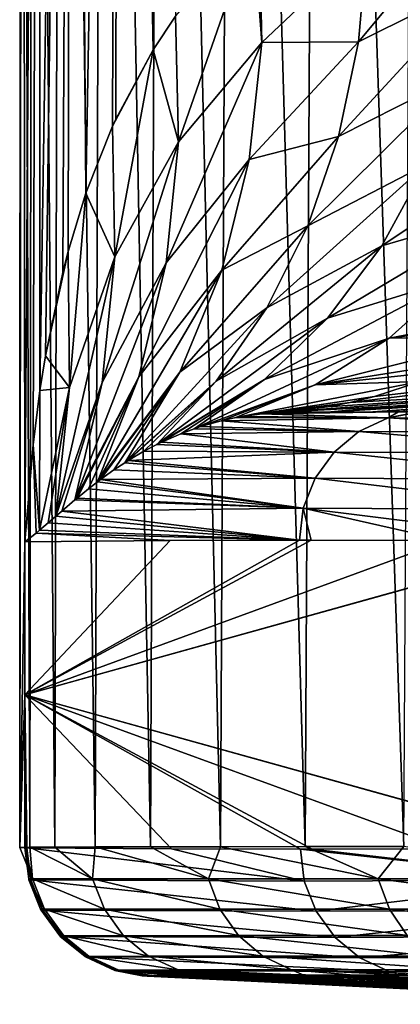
# Model space of a CAD drawing. Header units: metres. Extents: x -136 to 36, y -263 to -20.
# Tile 23 of 99: x -23 to -20.93, y -72.29 to -66.92. Entities that reach past the tile are written whole.
import ezdxf

# ---------------------------------------------------------------- set-up
doc = ezdxf.new("R2010")
doc.units = ezdxf.units.M
doc.layers.add('solid_11_382_034_XXX', color=7, linetype='CONTINUOUS')

msp = doc.modelspace()

# ---------------------------------------------------------------- linework, layer by layer
at = {"layer": 'solid_11_382_034_XXX'}
for points in [[(-22.99894, -71.431648, 0.2528), (-22.994946, -57.603088, 0.514114), (-22.98283, -57.603088, -0.856632)], [(-22.970747, -69.767059, -1.127756), (-22.99894, -71.431648, 0.2528), (-22.98283, -57.603088, -0.856632)], [(-22.99894, -71.431648, 0.2528), (-22.944252, -71.430573, 1.632308), (-22.994946, -57.603088, 0.514114)], [(-22.944252, -71.430573, 1.632308), (-22.925377, -57.603088, 1.883147), (-22.994946, -57.603088, 0.514114)], [(-22.970747, -69.767059, -1.127756), (-22.98283, -57.603088, -0.856632), (-22.889078, -57.603088, -2.224223)], [(-22.925968, -69.238533, -1.812003), (-22.970747, -69.767059, -1.127756), (-22.889078, -57.603088, -2.224223)], [(-22.944252, -71.430573, 1.632308), (-22.80685, -71.429649, 3.006393), (-22.925377, -57.603088, 1.883147)], [(-22.88862, -68.944069, -2.228865), (-22.925968, -69.238533, -1.812003), (-22.889078, -57.603088, -2.224223)], [(-22.80685, -71.429649, 3.006393), (-22.774374, -57.603088, 3.245605), (-22.925377, -57.603088, 1.883147)], [(-22.88862, -68.944069, -2.228865), (-22.889078, -57.603088, -2.224223), (-22.71402, -57.603088, -3.583798)], [(-22.858849, -68.754738, -2.51231), (-22.88862, -68.944069, -2.228865), (-22.71402, -57.603088, -3.583798)], [(-22.764887, -68.300247, -3.248328), (-22.858849, -68.754738, -2.51231), (-22.71402, -57.603088, -3.583798)], [(-22.80685, -71.429649, 3.006393), (-22.587309, -71.428856, 4.369359), (-22.774374, -57.603088, 3.245605)], [(-22.587309, -71.428856, 4.369359), (-22.542475, -57.603088, 4.596647), (-22.774374, -57.603088, 3.245605)], [(-22.735399, -68.186066, -3.446836), (-22.764887, -68.300247, -3.248328), (-22.71402, -57.603088, -3.583798)], [(-22.638624, -67.869453, -4.029208), (-22.735399, -68.186066, -3.446836), (-22.71402, -57.603088, -3.583798)], [(-22.638624, -67.869453, -4.029208), (-22.71402, -57.603088, -3.583798), (-22.458277, -57.603088, -4.930531)], [(-22.493896, -67.50396, -4.76649), (-22.638624, -67.869453, -4.029208), (-22.458277, -57.603088, -4.930531)], [(-22.587309, -71.428856, 4.369359), (-22.28628, -71.428185, 5.717126), (-22.542475, -57.603088, 4.596647)], [(-22.28628, -71.428185, 5.717126), (-22.230499, -57.603088, 5.931474), (-22.542475, -57.603088, 4.596647)], [(-22.475924, -67.464859, -4.849985), (-22.493896, -67.50396, -4.76649), (-22.458277, -57.603088, -4.930531)], [(-22.272406, -67.087761, -5.707424), (-22.475924, -67.464859, -4.849985), (-22.458277, -57.603088, -4.930531)], [(-22.272406, -67.087761, -5.707424), (-22.458277, -57.603088, -4.930531), (-22.122759, -57.603088, -6.259636)], [(-22.28628, -71.428185, 5.717126), (-21.905048, -71.427605, 7.04396), (-22.230499, -57.603088, 5.931474)], [(-22.150545, -66.904793, -6.161103), (-22.272406, -67.087761, -5.707424), (-22.122759, -57.603088, -6.259636)], [(-21.905048, -71.427605, 7.04396), (-21.839558, -57.603088, 7.245346), (-22.230499, -57.603088, 5.931474)], [(-21.905048, -71.427605, 7.04396), (-21.444757, -71.427124, 8.345895), (-21.839558, -57.603088, 7.245346)], [(-21.444757, -71.427124, 8.345895), (-21.37104, -57.603088, 8.533593), (-21.839558, -57.603088, 7.245346)], [(-21.444757, -71.427124, 8.345895), (-20.907295, -71.426727, 9.617576), (-21.37104, -57.603088, 8.533593)], [(-20.907295, -71.426727, 9.617576), (-20.826607, -57.603088, 9.791642), (-21.37104, -57.603088, 8.533593)], [(-21.15427, -67.044449, -9.363088), (-20.421148, -66.164627, -10.634957), (-20.479231, -66.706696, -10.775858)], [(-21.15427, -67.044449, -9.363088), (-21.106678, -66.506424, -9.19858), (-20.421148, -66.164627, -10.634957)], [(-22.134842, -67.588394, -6.393743), (-22.150545, -66.904793, -6.161103), (-21.727587, -66.419472, -7.512096)], [(-22.134842, -67.588394, -6.393743), (-21.727587, -66.419472, -7.512096), (-21.68, -67.047508, -7.794006)], [(-21.68, -67.047508, -7.794006), (-21.727587, -66.419472, -7.512096), (-21.694393, -66.388443, -7.607023)], [(-21.68, -67.047508, -7.794006), (-21.694393, -66.388443, -7.607023), (-21.106678, -66.506424, -9.19858)], [(-21.68, -67.047508, -7.794006), (-21.106678, -66.506424, -9.19858), (-21.15427, -67.044449, -9.363088)], [(-21.262709, -67.560684, -9.564419), (-20.479231, -66.706696, -10.775858), (-20.601383, -67.225937, -10.956207)], [(-21.262709, -67.560684, -9.564419), (-21.15427, -67.044449, -9.363088), (-20.479231, -66.706696, -10.775858)], [(-22.134842, -67.588394, -6.393743), (-22.272406, -67.087761, -5.707424), (-22.150545, -66.904793, -6.161103)], [(-22.201721, -68.247849, -6.680735), (-21.68, -67.047508, -7.794006), (-21.748486, -67.685379, -8.034795)], [(-22.201721, -68.247849, -6.680735), (-22.134842, -67.588394, -6.393743), (-21.68, -67.047508, -7.794006)], [(-21.748486, -67.685379, -8.034795), (-21.15427, -67.044449, -9.363088), (-21.262709, -67.560684, -9.564419)], [(-21.748486, -67.685379, -8.034795), (-21.68, -67.047508, -7.794006), (-21.15427, -67.044449, -9.363088)], [(-22.272406, -67.087761, -5.707424), (-22.493896, -67.50396, -4.76649), (-22.475924, -67.464859, -4.849985)], [(-22.480518, -68.216209, -5.052157), (-22.493896, -67.50396, -4.76649), (-22.272406, -67.087761, -5.707424)], [(-22.480518, -68.216209, -5.052157), (-22.272406, -67.087761, -5.707424), (-22.134842, -67.588394, -6.393743)], [(-21.430113, -68.046188, -9.799079), (-20.601383, -67.225937, -10.956207), (-20.785221, -67.712234, -11.172489)], [(-21.430113, -68.046188, -9.799079), (-21.262709, -67.560684, -9.564419), (-20.601383, -67.225937, -10.956207)], [(-21.027164, -68.156105, -11.420486), (-20.042601, -67.498756, -12.520291), (-20.306059, -67.944046, -12.756309)], [(-21.027164, -68.156105, -11.420486), (-20.785221, -67.712234, -11.172489), (-20.042601, -67.498756, -12.520291)], [(-22.480518, -68.216209, -5.052157), (-22.638624, -67.869453, -4.029208), (-22.493896, -67.50396, -4.76649)], [(-22.549328, -68.899658, -5.394579), (-22.134842, -67.588394, -6.393743), (-22.201721, -68.247849, -6.680735)], [(-22.549328, -68.899658, -5.394579), (-22.480518, -68.216209, -5.052157), (-22.134842, -67.588394, -6.393743)], [(-21.898375, -68.288208, -8.324064), (-21.262709, -67.560684, -9.564419), (-21.430113, -68.046188, -9.799079)], [(-21.898375, -68.288208, -8.324064), (-21.748486, -67.685379, -8.034795), (-21.262709, -67.560684, -9.564419)], [(-22.349619, -68.869713, -7.017085), (-21.748486, -67.685379, -8.034795), (-21.898375, -68.288208, -8.324064)], [(-22.349619, -68.869713, -7.017085), (-22.201721, -68.247849, -6.680735), (-21.748486, -67.685379, -8.034795)], [(-21.653578, -68.492516, -10.062996), (-20.785221, -67.712234, -11.172489), (-21.027164, -68.156105, -11.420486)], [(-21.653578, -68.492516, -10.062996), (-21.430113, -68.046188, -9.799079), (-20.785221, -67.712234, -11.172489)], [(-22.727949, -68.92627, -3.795852), (-22.735399, -68.186066, -3.446836), (-22.638624, -67.869453, -4.029208)], [(-22.727949, -68.92627, -3.795852), (-22.638624, -67.869453, -4.029208), (-22.480518, -68.216209, -5.052157)], [(-21.322491, -68.548897, -11.695363), (-20.306059, -67.944046, -12.756309), (-20.623152, -68.333519, -13.023065)], [(-21.322491, -68.548897, -11.695363), (-21.027164, -68.156105, -11.420486), (-20.306059, -67.944046, -12.756309)], [(-22.126411, -68.842888, -8.655527), (-21.430113, -68.046188, -9.799079), (-21.653578, -68.492516, -10.062996)], [(-22.126411, -68.842888, -8.655527), (-21.898375, -68.288208, -8.324064), (-21.430113, -68.046188, -9.799079)], [(-22.735399, -68.186066, -3.446836), (-22.858849, -68.754738, -2.51231), (-22.764887, -68.300247, -3.248328)], [(-22.727949, -68.92627, -3.795852), (-22.858849, -68.754738, -2.51231), (-22.735399, -68.186066, -3.446836)], [(-21.929224, -68.89193, -10.351588), (-21.027164, -68.156105, -11.420486), (-21.322491, -68.548897, -11.695363)], [(-21.929224, -68.89193, -10.351588), (-21.653578, -68.492516, -10.062996), (-21.027164, -68.156105, -11.420486)], [(-22.549328, -68.899658, -5.394579), (-22.802073, -69.628326, -4.20017), (-22.480518, -68.216209, -5.052157)], [(-22.727949, -68.92627, -3.795852), (-22.480518, -68.216209, -5.052157), (-22.802073, -69.628326, -4.20017)], [(-22.349619, -68.869713, -7.017085), (-22.698271, -69.53936, -5.786668), (-22.201721, -68.247849, -6.680735)], [(-22.549328, -68.899658, -5.394579), (-22.201721, -68.247849, -6.680735), (-22.698271, -69.53936, -5.786668)], [(-22.126411, -68.842888, -8.655527), (-22.574917, -69.440231, -7.395863), (-21.898375, -68.288208, -8.324064)], [(-22.349619, -68.869713, -7.017085), (-21.898375, -68.288208, -8.324064), (-22.574917, -69.440231, -7.395863)], [(-21.665445, -68.88295, -11.991761), (-20.623152, -68.333519, -13.023065), (-20.987078, -68.658829, -13.314837)], [(-21.665445, -68.88295, -11.991761), (-21.322491, -68.548897, -11.695363), (-20.623152, -68.333519, -13.023065)], [(-20.987078, -68.658829, -13.314837), (-20.623152, -68.333519, -13.023065), (-20.112682, -68.49144, -14.485631)], [(-21.929224, -68.89193, -10.351588), (-22.426992, -69.336449, -9.021556), (-21.653578, -68.492516, -10.062996)], [(-22.126411, -68.842888, -8.655527), (-21.653578, -68.492516, -10.062996), (-22.426992, -69.336449, -9.021556)], [(-20.987078, -68.658829, -13.314837), (-20.112682, -68.49144, -14.485631), (-20.198566, -68.555809, -14.550436)], [(-21.665445, -68.88295, -11.991761), (-22.251795, -69.236885, -10.656266), (-21.322491, -68.548897, -11.695363)], [(-21.929224, -68.89193, -10.351588), (-21.322491, -68.548897, -11.695363), (-22.251795, -69.236885, -10.656266)], [(-20.987078, -68.658829, -13.314837), (-20.198566, -68.555809, -14.550436), (-20.337477, -68.650093, -14.655018)], [(-21.390032, -68.912987, -13.625368), (-22.048784, -69.151459, -12.30496), (-20.987078, -68.658829, -13.314837)], [(-21.665445, -68.88295, -11.991761), (-20.987078, -68.658829, -13.314837), (-22.048784, -69.151459, -12.30496)], [(-21.390032, -68.912987, -13.625368), (-20.337477, -68.650093, -14.655018), (-20.572531, -68.784416, -14.831385)], [(-21.390032, -68.912987, -13.625368), (-20.987078, -68.658829, -13.314837), (-20.337477, -68.650093, -14.655018)], [(-22.727949, -68.92627, -3.795852), (-22.88862, -68.944069, -2.228865), (-22.858849, -68.754738, -2.51231)], [(-21.390032, -68.912987, -13.625368), (-20.572531, -68.784416, -14.831385), (-20.682508, -68.83725, -14.913668)], [(-18.96207, -68.736946, -17.0217), (-21.199682, -69.009163, -15.298793), (-21.066626, -68.976387, -15.19998)], [(-18.96207, -68.736946, -17.0217), (-19.435333, -68.907829, -17.453959), (-21.199682, -69.009163, -15.298793)], [(-18.96207, -68.736946, -17.0217), (-21.066626, -68.976387, -15.19998), (-20.81616, -68.89344, -15.013474)], [(-22.126411, -68.842888, -8.655527), (-22.558451, -69.427788, -7.591159), (-22.574917, -69.440231, -7.395863)], [(-22.126411, -68.842888, -8.655527), (-22.486309, -69.375885, -8.402409), (-22.558451, -69.427788, -7.591159)], [(-22.126411, -68.842888, -8.655527), (-22.426992, -69.336449, -9.021556), (-22.486309, -69.375885, -8.402409)], [(-21.390032, -68.912987, -13.625368), (-20.682508, -68.83725, -14.913668), (-20.81616, -68.89344, -15.013474)], [(-22.349619, -68.869713, -7.017085), (-22.686098, -69.529167, -5.957971), (-22.698271, -69.53936, -5.786668)], [(-22.349619, -68.869713, -7.017085), (-22.624697, -69.479065, -6.779156), (-22.686098, -69.529167, -5.957971)], [(-22.349619, -68.869713, -7.017085), (-22.574917, -69.440231, -7.395863), (-22.624697, -69.479065, -6.779156)], [(-21.929224, -68.89193, -10.351588), (-22.407864, -69.324341, -9.212977), (-22.426992, -69.336449, -9.021556)], [(-21.929224, -68.89193, -10.351588), (-22.322086, -69.273811, -10.02973), (-22.407864, -69.324341, -9.212977)], [(-21.929224, -68.89193, -10.351588), (-22.251795, -69.236885, -10.656266), (-22.322086, -69.273811, -10.02973)], [(-21.665445, -68.88295, -11.991761), (-22.226608, -69.224594, -10.872493), (-22.251795, -69.236885, -10.656266)], [(-21.665445, -68.88295, -11.991761), (-22.122316, -69.178864, -11.730185), (-22.226608, -69.224594, -10.872493)], [(-21.665445, -68.88295, -11.991761), (-22.048784, -69.151459, -12.30496), (-22.122316, -69.178864, -11.730185)], [(-20.81616, -68.89344, -15.013474), (-21.066626, -68.976387, -15.19998), (-21.822611, -69.090401, -13.953686)], [(-21.390032, -68.912987, -13.625368), (-20.81616, -68.89344, -15.013474), (-21.822611, -69.090401, -13.953686)], [(-22.89163, -69.704506, -2.640857), (-22.925968, -69.238533, -1.812003), (-22.88862, -68.944069, -2.228865)], [(-22.727949, -68.92627, -3.795852), (-22.89163, -69.704506, -2.640857), (-22.88862, -68.944069, -2.228865)], [(-22.727949, -68.92627, -3.795852), (-22.843468, -69.663834, -3.50099), (-22.89163, -69.704506, -2.640857)], [(-22.727949, -68.92627, -3.795852), (-22.802073, -69.628326, -4.20017), (-22.843468, -69.663834, -3.50099)], [(-22.549328, -68.899658, -5.394579), (-22.769617, -69.600311, -4.721485), (-22.802073, -69.628326, -4.20017)], [(-22.549328, -68.899658, -5.394579), (-22.698271, -69.53936, -5.786668), (-22.769617, -69.600311, -4.721485)], [(-21.390032, -68.912987, -13.625368), (-22.014229, -69.139893, -12.567521), (-22.048784, -69.151459, -12.30496)], [(-21.390032, -68.912987, -13.625368), (-21.902321, -69.108025, -13.389566), (-22.014229, -69.139893, -12.567521)], [(-21.390032, -68.912987, -13.625368), (-21.822611, -69.090401, -13.953686), (-21.902321, -69.108025, -13.389566)], [(-19.435333, -68.907829, -17.453959), (-20.965958, -69.027908, -16.383495), (-21.580862, -69.061867, -15.580896)], [(-19.435333, -68.907829, -17.453959), (-21.580862, -69.061867, -15.580896), (-21.322134, -69.032661, -15.389573)], [(-21.323816, -69.060638, -20.700542), (-19.500893, -68.949234, -20.705343), (-21.076263, -69.059906, -25.620939)], [(-19.758219, -68.95871, -17.809353), (-19.500893, -68.949234, -20.705343), (-21.323816, -69.060638, -20.700542)], [(-19.435333, -68.907829, -17.453959), (-21.322134, -69.032661, -15.389573), (-21.199682, -69.009163, -15.298793)], [(-20.935947, -69.059685, -28.405375), (-21.076263, -69.059906, -25.620939), (-18.864679, -68.921333, -25.620878)], [(-19.500893, -68.949234, -20.705343), (-18.864679, -68.921333, -25.620878), (-21.076263, -69.059906, -25.620939)], [(-19.435333, -68.907829, -17.453959), (-20.358068, -68.993484, -17.124269), (-20.965958, -69.027908, -16.383495)], [(-20.828091, -69.059616, -30.543476), (-20.935947, -69.059685, -28.405375), (-18.864679, -68.921333, -25.620878)], [(-21.066626, -68.976387, -15.19998), (-21.791769, -69.084686, -14.167976), (-21.822611, -69.090401, -13.953686)], [(-21.066626, -68.976387, -15.19998), (-21.199682, -69.009163, -15.298793), (-21.791769, -69.084686, -14.167976)], [(-20.358068, -68.993484, -17.124269), (-19.758219, -68.95871, -17.809353), (-21.323816, -69.060638, -20.700542)], [(-20.965958, -69.027908, -16.383495), (-20.358068, -68.993484, -17.124269), (-21.323816, -69.060638, -20.700542)], [(-21.199682, -69.009163, -15.298793), (-21.684582, -69.069557, -14.896683), (-21.791769, -69.084686, -14.167976)], [(-21.199682, -69.009163, -15.298793), (-21.322134, -69.032661, -15.389573), (-21.684582, -69.069557, -14.896683)], [(-21.322134, -69.032661, -15.389573), (-21.580862, -69.061867, -15.580896), (-21.684582, -69.069557, -14.896683)], [(-21.580862, -69.061867, -15.580896), (-20.965958, -69.027908, -16.383495), (-21.323816, -69.060638, -20.700542)], [(-21.151382, -69.166908, -30.710783), (-22.014229, -69.139893, -12.567521), (-21.902321, -69.108025, -13.389566)], [(-20.992594, -69.092293, -30.702766), (-21.902321, -69.108025, -13.389566), (-21.822611, -69.090401, -13.953686)], [(-20.992594, -69.092293, -30.702766), (-21.151382, -69.166908, -30.710783), (-21.902321, -69.108025, -13.389566)], [(-20.992594, -69.092293, -30.702766), (-21.822611, -69.090401, -13.953686), (-21.791769, -69.084686, -14.167976)], [(-20.992594, -69.092293, -30.702766), (-21.791769, -69.084686, -14.167976), (-21.684582, -69.069557, -14.896683)], [(-21.684582, -69.069557, -14.896683), (-21.076263, -69.059906, -25.620939), (-20.935947, -69.059685, -28.405375)], [(-20.992594, -69.092293, -30.702766), (-21.684582, -69.069557, -14.896683), (-20.935947, -69.059685, -28.405375)], [(-21.684582, -69.069557, -14.896683), (-21.323816, -69.060638, -20.700542), (-21.076263, -69.059906, -25.620939)], [(-21.684582, -69.069557, -14.896683), (-21.580862, -69.061867, -15.580896), (-21.323816, -69.060638, -20.700542)], [(-19.65164, -69.172699, -60.310326), (-21.151382, -69.166908, -30.710783), (-20.992594, -69.092293, -30.702766)], [(-20.992594, -69.092293, -30.702766), (-20.935947, -69.059685, -28.405375), (-20.828091, -69.059616, -30.543476)], [(-20.992594, -69.092293, -30.702766), (-20.828091, -69.059616, -30.543476), (-20.816252, -69.059616, -30.778053)], [(-19.49065, -69.099068, -60.302246), (-20.992594, -69.092293, -30.702766), (-20.816252, -69.059616, -30.778053)], [(-19.49065, -69.099068, -60.302246), (-19.65164, -69.172699, -60.310326), (-20.992594, -69.092293, -30.702766)], [(-21.151382, -69.166908, -30.710783), (-22.122316, -69.178864, -11.730185), (-22.048784, -69.151459, -12.30496)], [(-21.151382, -69.166908, -30.710783), (-22.048784, -69.151459, -12.30496), (-22.014229, -69.139893, -12.567521)], [(-21.286623, -69.278748, -30.717613), (-22.226608, -69.224594, -10.872493), (-22.122316, -69.178864, -11.730185)], [(-21.151382, -69.166908, -30.710783), (-21.286623, -69.278748, -30.717613), (-22.122316, -69.178864, -11.730185)], [(-19.789003, -69.284454, -60.317184), (-21.286623, -69.278748, -30.717613), (-21.151382, -69.166908, -30.710783)], [(-19.65164, -69.172699, -60.310326), (-19.789003, -69.284454, -60.317184), (-21.151382, -69.166908, -30.710783)], [(-22.909883, -69.719559, -2.302233), (-22.970747, -69.767059, -1.127756), (-22.925968, -69.238533, -1.812003)], [(-22.909883, -69.719559, -2.302233), (-22.925968, -69.238533, -1.812003), (-22.89163, -69.704506, -2.640857)], [(-21.286623, -69.278748, -30.717613), (-22.322086, -69.273811, -10.02973), (-22.251795, -69.236885, -10.656266)], [(-21.286623, -69.278748, -30.717613), (-22.251795, -69.236885, -10.656266), (-22.226608, -69.224594, -10.872493)], [(-21.389805, -69.420769, -30.722822), (-22.426992, -69.336449, -9.021556), (-22.407864, -69.324341, -9.212977)], [(-21.286623, -69.278748, -30.717613), (-22.407864, -69.324341, -9.212977), (-22.322086, -69.273811, -10.02973)], [(-21.286623, -69.278748, -30.717613), (-21.389805, -69.420769, -30.722822), (-22.407864, -69.324341, -9.212977)], [(-19.893938, -69.427162, -60.322388), (-21.389805, -69.420769, -30.722822), (-21.286623, -69.278748, -30.717613)], [(-19.789003, -69.284454, -60.317184), (-19.893938, -69.427162, -60.322388), (-21.286623, -69.278748, -30.717613)], [(-21.389805, -69.420769, -30.722822), (-22.558451, -69.427788, -7.591159), (-22.486309, -69.375885, -8.402409)], [(-21.389805, -69.420769, -30.722822), (-22.486309, -69.375885, -8.402409), (-22.426992, -69.336449, -9.021556)], [(-21.454433, -69.584045, -30.726088), (-22.574917, -69.440231, -7.395863), (-22.558451, -69.427788, -7.591159)], [(-21.389805, -69.420769, -30.722822), (-21.454433, -69.584045, -30.726088), (-22.558451, -69.427788, -7.591159)], [(-19.959719, -69.591682, -60.325603), (-21.454433, -69.584045, -30.726088), (-21.389805, -69.420769, -30.722822)], [(-19.893938, -69.427162, -60.322388), (-19.959719, -69.591682, -60.325603), (-21.389805, -69.420769, -30.722822)], [(-21.454433, -69.584045, -30.726088), (-22.686098, -69.529167, -5.957971), (-22.624697, -69.479065, -6.779156)], [(-21.454433, -69.584045, -30.726088), (-22.624697, -69.479065, -6.779156), (-22.574917, -69.440231, -7.395863)], [(-21.454433, -69.584045, -30.726088), (-22.769617, -69.600311, -4.721485), (-22.698271, -69.53936, -5.786668)], [(-21.454433, -69.584045, -30.726088), (-22.698271, -69.53936, -5.786668), (-22.686098, -69.529167, -5.957971)], [(-21.454433, -69.584045, -30.726088), (-21.475262, -69.758278, -30.750492), (-22.769617, -69.600311, -4.721485)], [(-21.454433, -69.584045, -30.726088), (-21.411333, -69.758286, -32.016777), (-21.475262, -69.758278, -30.750492)], [(-21.454433, -69.584045, -30.726088), (-19.982128, -69.767471, -60.326618), (-20.676832, -69.760742, -46.56583)], [(-19.959719, -69.591682, -60.325603), (-19.982128, -69.767471, -60.326618), (-21.454433, -69.584045, -30.726088)], [(-21.454433, -69.584045, -30.726088), (-20.676832, -69.760742, -46.56583), (-21.411333, -69.758286, -32.016777)], [(-22.843468, -69.663834, -3.50099), (-22.802073, -69.628326, -4.20017), (-21.475262, -69.758278, -30.750492)], [(-22.802073, -69.628326, -4.20017), (-22.769617, -69.600311, -4.721485), (-21.475262, -69.758278, -30.750492)], [(-22.89163, -69.704506, -2.640857), (-22.843468, -69.663834, -3.50099), (-21.475262, -69.758278, -30.750492)], [(-22.909883, -69.719559, -2.302233), (-22.179213, -69.760338, -16.806545), (-22.970747, -69.767059, -1.127756)], [(-22.909883, -69.719559, -2.302233), (-22.89163, -69.704506, -2.640857), (-21.475262, -69.758278, -30.750492)], [(-22.909883, -69.719559, -2.302233), (-21.475262, -69.758278, -30.750492), (-22.179213, -69.760338, -16.806545)], [(-22.970747, -69.767059, -1.127756), (-22.970747, -70.599976, -1.127756), (-22.99894, -71.431648, 0.2528)], [(-22.970747, -70.599976, -1.127756), (-22.179213, -69.760338, -16.806545), (-21.475262, -69.758278, -30.750492)], [(-22.970747, -70.599976, -1.127756), (-21.475262, -69.758278, -30.750492), (-21.411333, -69.758286, -32.016777)], [(-21.411333, -69.758286, -32.016777), (-20.676832, -69.760742, -46.56583), (-22.970747, -70.599976, -1.127756)], [(-22.970747, -70.599976, -1.127756), (-22.970747, -69.767059, -1.127756), (-22.179213, -69.760338, -16.806545)], [(-20.676832, -69.760742, -46.56583), (-19.982128, -69.767471, -60.326618), (-22.970747, -70.599976, -1.127756)], [(-19.982128, -69.767471, -60.326618), (-19.978352, -69.767532, -60.401428), (-22.970747, -70.599976, -1.127756)], [(-19.978352, -69.767532, -60.401428), (-19.974562, -69.767601, -60.476494), (-22.970747, -70.599976, -1.127756)], [(-19.974562, -69.767601, -60.476494), (-19.974562, -71.432404, -60.476494), (-22.970747, -70.599976, -1.127756)], [(-22.970747, -70.599976, -1.127756), (-22.970747, -71.432899, -1.127756), (-22.99894, -71.431648, 0.2528)], [(-22.970747, -70.599976, -1.127756), (-19.982128, -71.432526, -60.326618), (-20.674292, -71.43924, -46.616161)], [(-22.965469, -71.432991, -1.232268), (-22.970747, -71.432899, -1.127756), (-22.970747, -70.599976, -1.127756)], [(-22.970747, -70.599976, -1.127756), (-20.674292, -71.43924, -46.616161), (-21.406378, -71.441711, -32.114944)], [(-19.978352, -71.432472, -60.401428), (-19.982128, -71.432526, -60.326618), (-22.970747, -70.599976, -1.127756)], [(-19.974562, -71.432404, -60.476494), (-19.978352, -71.432472, -60.401428), (-22.970747, -70.599976, -1.127756)], [(-22.960218, -71.43306, -1.336293), (-22.965469, -71.432991, -1.232268), (-22.970747, -70.599976, -1.127756)], [(-22.171635, -71.439705, -16.956625), (-22.960218, -71.43306, -1.336293), (-22.970747, -70.599976, -1.127756)], [(-21.470028, -71.441719, -30.854136), (-22.171635, -71.439705, -16.956625), (-22.970747, -70.599976, -1.127756)], [(-21.406378, -71.441711, -32.114944), (-21.470028, -71.441719, -30.854136), (-22.970747, -70.599976, -1.127756)], [(-22.929565, -71.602165, 1.533219), (-22.944252, -71.430573, 1.632308), (-22.99894, -71.431648, 0.2528)], [(-22.929565, -71.602165, 1.533219), (-22.99894, -71.431648, 0.2528), (-22.970747, -71.432899, -1.127756)], [(-22.937841, -71.608765, -1.335063), (-22.970747, -71.432899, -1.127756), (-22.965469, -71.432991, -1.232268)], [(-22.950003, -71.602188, -1.126539), (-22.970747, -71.432899, -1.127756), (-22.937841, -71.608765, -1.335063)], [(-22.929565, -71.602165, 1.533219), (-22.970747, -71.432899, -1.127756), (-22.950003, -71.602188, -1.126539)], [(-22.937841, -71.608765, -1.335063), (-22.965469, -71.432991, -1.232268), (-22.960218, -71.43306, -1.336293)], [(-21.449169, -71.615959, -30.830357), (-22.960218, -71.43306, -1.336293), (-22.171635, -71.439705, -16.956625)], [(-22.937841, -71.608765, -1.335063), (-22.960218, -71.43306, -1.336293), (-21.449169, -71.615959, -30.830357)], [(-22.601984, -71.602158, 4.17311), (-22.80685, -71.429649, 3.006393), (-22.944252, -71.430573, 1.632308)], [(-22.601984, -71.602158, 4.17311), (-22.944252, -71.430573, 1.632308), (-22.929565, -71.602165, 1.533219)], [(-22.601984, -71.602158, 4.17311), (-22.587309, -71.428856, 4.369359), (-22.80685, -71.429649, 3.006393)], [(-21.971556, -71.60215, 6.757642), (-22.587309, -71.428856, 4.369359), (-22.601984, -71.602158, 4.17311)], [(-21.971556, -71.60215, 6.757642), (-22.28628, -71.428185, 5.717126), (-22.587309, -71.428856, 4.369359)], [(-21.971556, -71.60215, 6.757642), (-21.905048, -71.427605, 7.04396), (-22.28628, -71.428185, 5.717126)], [(-21.449169, -71.615959, -30.830357), (-22.171635, -71.439705, -16.956625), (-21.470028, -71.441719, -30.854136)], [(-21.0467, -71.602135, 9.252037), (-21.905048, -71.427605, 7.04396), (-21.971556, -71.60215, 6.757642)], [(-21.0467, -71.602135, 9.252037), (-21.444757, -71.427124, 8.345895), (-21.905048, -71.427605, 7.04396)], [(-19.959719, -71.608315, -60.325603), (-21.470028, -71.441719, -30.854136), (-21.406378, -71.441711, -32.114944)], [(-21.449169, -71.615959, -30.830357), (-21.470028, -71.441719, -30.854136), (-19.959719, -71.608315, -60.325603)], [(-21.0467, -71.602135, 9.252037), (-20.907295, -71.426727, 9.617576), (-21.444757, -71.427124, 8.345895)], [(-19.959719, -71.608315, -60.325603), (-21.406378, -71.441711, -32.114944), (-20.674292, -71.43924, -46.616161)], [(-19.839869, -71.602127, 11.62273), (-20.907295, -71.426727, 9.617576), (-21.0467, -71.602135, 9.252037)], [(-22.929565, -71.602165, 1.533219), (-22.950003, -71.602188, -1.126539), (-22.864241, -71.76825, 1.529068)], [(-22.948364, -71.608643, -1.12645), (-22.950003, -71.602188, -1.126539), (-22.937841, -71.608765, -1.335063)], [(-22.864241, -71.76825, 1.529068), (-22.950003, -71.602188, -1.126539), (-22.948364, -71.608643, -1.12645)], [(-22.948364, -71.608643, -1.12645), (-22.937841, -71.608765, -1.335063), (-22.872135, -71.773224, -1.331653)], [(-22.885183, -71.768494, -1.123101), (-22.948364, -71.608643, -1.12645), (-22.872135, -71.773224, -1.331653)], [(-22.864241, -71.76825, 1.529068), (-22.948364, -71.608643, -1.12645), (-22.885183, -71.768494, -1.123101)], [(-22.937841, -71.608765, -1.335063), (-21.449169, -71.615959, -30.830357), (-21.384542, -71.779228, -30.827091)], [(-22.872135, -71.773224, -1.331653), (-22.937841, -71.608765, -1.335063), (-21.384542, -71.779228, -30.827091)], [(-22.601984, -71.602158, 4.17311), (-22.929565, -71.602165, 1.533219), (-22.53718, -71.768082, 4.161332)], [(-22.929565, -71.602165, 1.533219), (-22.864241, -71.76825, 1.529068), (-22.53718, -71.768082, 4.161332)], [(-21.971556, -71.60215, 6.757642), (-22.601984, -71.602158, 4.17311), (-21.908266, -71.76796, 6.73834)], [(-22.601984, -71.602158, 4.17311), (-22.53718, -71.768082, 4.161332), (-21.908266, -71.76796, 6.73834)], [(-21.0467, -71.602135, 9.252037), (-21.971556, -71.60215, 6.757642), (-20.985876, -71.767853, 9.225443)], [(-21.971556, -71.60215, 6.757642), (-21.908266, -71.76796, 6.73834), (-20.985876, -71.767853, 9.225443)], [(-21.449169, -71.615959, -30.830357), (-19.959719, -71.608315, -60.325603), (-21.384542, -71.779228, -30.827091)], [(-21.384542, -71.779228, -30.827091), (-19.959719, -71.608315, -60.325603), (-19.893938, -71.772835, -60.322388)], [(-19.839869, -71.602127, 11.62273), (-21.0467, -71.602135, 9.252037), (-19.782417, -71.767792, 11.589199)], [(-21.0467, -71.602135, 9.252037), (-20.985876, -71.767853, 9.225443), (-19.782417, -71.767792, 11.589199)], [(-22.864241, -71.76825, 1.529068), (-22.885183, -71.768494, -1.123101), (-22.759121, -71.912384, 1.522295)], [(-22.882635, -71.773125, -1.122967), (-22.885183, -71.768494, -1.123101), (-22.872135, -71.773224, -1.331653)], [(-22.759121, -71.912384, 1.522295), (-22.885183, -71.768494, -1.123101), (-22.882635, -71.773125, -1.122967)], [(-22.882635, -71.773125, -1.122967), (-22.872135, -71.773224, -1.331653), (-22.767303, -71.915894, -1.32628)], [(-22.78046, -71.912964, -1.117669), (-22.882635, -71.773125, -1.122967), (-22.767303, -71.915894, -1.32628)], [(-22.759121, -71.912384, 1.522295), (-22.882635, -71.773125, -1.122967), (-22.78046, -71.912964, -1.117669)], [(-22.872135, -71.773224, -1.331653), (-21.384542, -71.779228, -30.827091), (-21.281361, -71.921257, -30.821882)], [(-22.767303, -71.915894, -1.32628), (-22.872135, -71.773224, -1.331653), (-21.281361, -71.921257, -30.821882)], [(-22.53718, -71.768082, 4.161332), (-22.864241, -71.76825, 1.529068), (-22.433203, -71.911957, 4.142363)], [(-22.864241, -71.76825, 1.529068), (-22.759121, -71.912384, 1.522295), (-22.433203, -71.911957, 4.142363)], [(-21.908266, -71.76796, 6.73834), (-22.53718, -71.768082, 4.161332), (-21.806932, -71.911636, 6.707383)], [(-22.53718, -71.768082, 4.161332), (-22.433203, -71.911957, 4.142363), (-21.806932, -71.911636, 6.707383)], [(-20.985876, -71.767853, 9.225443), (-21.908266, -71.76796, 6.73834), (-20.888639, -71.911392, 9.18289)], [(-21.908266, -71.76796, 6.73834), (-21.806932, -71.911636, 6.707383), (-20.888639, -71.911392, 9.18289)], [(-21.384542, -71.779228, -30.827091), (-19.893938, -71.772835, -60.322388), (-21.281361, -71.921257, -30.821882)], [(-21.281361, -71.921257, -30.821882), (-19.893938, -71.772835, -60.322388), (-19.789003, -71.91555, -60.317184)], [(-19.782417, -71.767792, 11.589199), (-20.985876, -71.767853, 9.225443), (-19.690657, -71.91124, 11.535617)], [(-20.985876, -71.767853, 9.225443), (-20.888639, -71.911392, 9.18289), (-19.690657, -71.91124, 11.535617)], [(-22.759121, -71.912384, 1.522295), (-22.78046, -71.912964, -1.117669), (-22.621042, -72.025177, 1.51334)], [(-22.777767, -71.91581, -1.11753), (-22.78046, -71.912964, -1.117669), (-22.767303, -71.915894, -1.32628)], [(-22.621042, -72.025177, 1.51334), (-22.78046, -71.912964, -1.117669), (-22.777767, -71.91581, -1.11753)], [(-22.777767, -71.91581, -1.11753), (-22.767303, -71.915894, -1.32628), (-22.630062, -72.027657, -1.319287)], [(-22.642643, -72.026215, -1.110598), (-22.777767, -71.91581, -1.11753), (-22.630062, -72.027657, -1.319287)], [(-22.621042, -72.025177, 1.51334), (-22.777767, -71.91581, -1.11753), (-22.642643, -72.026215, -1.110598)], [(-22.767303, -71.915894, -1.32628), (-21.281361, -71.921257, -30.821882), (-21.14612, -72.033096, -30.815054)], [(-22.630062, -72.027657, -1.319287), (-22.767303, -71.915894, -1.32628), (-21.14612, -72.033096, -30.815054)], [(-22.433203, -71.911957, 4.142363), (-22.759121, -71.912384, 1.522295), (-22.296814, -72.024406, 4.117437)], [(-22.759121, -71.912384, 1.522295), (-22.621042, -72.025177, 1.51334), (-22.296814, -72.024406, 4.117437)], [(-21.806932, -71.911636, 6.707383), (-22.433203, -71.911957, 4.142363), (-21.674149, -72.023834, 6.666785)], [(-22.433203, -71.911957, 4.142363), (-22.296814, -72.024406, 4.117437), (-21.674149, -72.023834, 6.666785)], [(-20.888639, -71.911392, 9.18289), (-21.806932, -71.911636, 6.707383), (-20.761311, -72.023415, 9.127146)], [(-21.806932, -71.911636, 6.707383), (-21.674149, -72.023834, 6.666785), (-20.761311, -72.023415, 9.127146)], [(-21.281361, -71.921257, -30.821882), (-19.789003, -71.91555, -60.317184), (-21.14612, -72.033096, -30.815054)], [(-21.14612, -72.033096, -30.815054), (-19.789003, -71.91555, -60.317184), (-19.65164, -72.027306, -60.310326)], [(-22.621042, -72.025177, 1.51334), (-22.642643, -72.026215, -1.110598), (-22.458984, -72.099312, 1.502787)], [(-22.640478, -72.027565, -1.110487), (-22.642643, -72.026215, -1.110598), (-22.630062, -72.027657, -1.319287)], [(-22.458984, -72.099312, 1.502787), (-22.642643, -72.026215, -1.110598), (-22.640478, -72.027565, -1.110487)], [(-22.640478, -72.027565, -1.110487), (-22.630062, -72.027657, -1.319287), (-22.469196, -72.101341, -1.311124)], [(-22.480696, -72.100876, -1.102347), (-22.640478, -72.027565, -1.110487), (-22.469196, -72.101341, -1.311124)], [(-22.458984, -72.099312, 1.502787), (-22.640478, -72.027565, -1.110487), (-22.480696, -72.100876, -1.102347)], [(-22.630062, -72.027657, -1.319287), (-21.14612, -72.033096, -30.815054), (-20.987333, -72.107712, -30.807035)], [(-22.469196, -72.101341, -1.311124), (-22.630062, -72.027657, -1.319287), (-20.987333, -72.107712, -30.807035)], [(-22.296814, -72.024406, 4.117437), (-22.621042, -72.025177, 1.51334), (-22.136885, -72.098137, 4.088178)], [(-22.621042, -72.025177, 1.51334), (-22.458984, -72.099312, 1.502787), (-22.136885, -72.098137, 4.088178)], [(-21.674149, -72.023834, 6.666785), (-22.296814, -72.024406, 4.117437), (-21.518547, -72.097267, 6.619186)], [(-22.296814, -72.024406, 4.117437), (-22.136885, -72.098137, 4.088178), (-21.518547, -72.097267, 6.619186)], [(-20.761311, -72.023415, 9.127146), (-21.674149, -72.023834, 6.666785), (-20.612171, -72.096634, 9.061834)], [(-21.674149, -72.023834, 6.666785), (-21.518547, -72.097267, 6.619186), (-20.612171, -72.096634, 9.061834)], [(-21.14612, -72.033096, -30.815054), (-19.65164, -72.027306, -60.310326), (-20.987333, -72.107712, -30.807035)], [(-20.987333, -72.107712, -30.807035), (-19.65164, -72.027306, -60.310326), (-19.49065, -72.100937, -60.302246)], [(-22.458984, -72.099312, 1.502787), (-22.480696, -72.100876, -1.102347), (-22.320196, -72.130493, 0.757468)], [(-22.480696, -72.100876, -1.102347), (-22.295008, -72.13224, -1.302313), (-22.300165, -72.132172, -1.197976)], [(-22.480696, -72.100876, -1.102347), (-22.469196, -72.101341, -1.311124), (-22.295008, -72.13224, -1.302313)], [(-22.480696, -72.100876, -1.102347), (-22.300165, -72.132172, -1.197976), (-22.30533, -72.132088, -1.093463)], [(-22.480696, -72.100876, -1.102347), (-22.30533, -72.132088, -1.093463), (-22.331894, -72.131248, -0.168291)], [(-22.480696, -72.100876, -1.102347), (-22.331894, -72.131248, -0.168291), (-22.320196, -72.130493, 0.757468)], [(-22.469196, -72.101341, -1.311124), (-22.016214, -72.134972, -6.885933), (-22.295008, -72.13224, -1.302313)], [(-22.469196, -72.101341, -1.311124), (-21.750284, -72.137062, -12.200727), (-22.016214, -72.134972, -6.885933)], [(-22.469196, -72.101341, -1.311124), (-21.569706, -72.138191, -15.803307), (-21.750284, -72.137062, -12.200727)], [(-22.469196, -72.101341, -1.311124), (-21.487673, -72.138634, -17.438215), (-21.569706, -72.138191, -15.803307)], [(-22.469196, -72.101341, -1.311124), (-21.213314, -72.13974, -22.898149), (-21.487673, -72.138634, -17.438215)], [(-22.469196, -72.101341, -1.311124), (-20.950327, -72.140297, -28.12019), (-21.213314, -72.13974, -22.898149)], [(-22.469196, -72.101341, -1.311124), (-20.929903, -72.14032, -28.525278), (-20.950327, -72.140297, -28.12019)], [(-22.469196, -72.101341, -1.311124), (-20.81082, -72.140381, -30.88567), (-20.929903, -72.14032, -28.525278)], [(-22.469196, -72.101341, -1.311124), (-20.987333, -72.107712, -30.807035), (-20.81082, -72.140381, -30.88567)], [(-22.136885, -72.098137, 4.088178), (-22.458984, -72.099312, 1.502787), (-22.056139, -72.128632, 3.518417)], [(-22.458984, -72.099312, 1.502787), (-22.320196, -72.130493, 0.757468), (-22.27029, -72.129807, 1.680935)], [(-22.458984, -72.099312, 1.502787), (-22.27029, -72.129807, 1.680935), (-22.182205, -72.129189, 2.601955)], [(-22.458984, -72.099312, 1.502787), (-22.182205, -72.129189, 2.601955), (-22.056139, -72.128632, 3.518417)], [(-21.518547, -72.097267, 6.619186), (-22.136885, -72.098137, 4.088178), (-21.452543, -72.127289, 6.224857)], [(-22.136885, -72.098137, 4.088178), (-22.056139, -72.128632, 3.518417), (-21.892393, -72.128136, 4.428246)], [(-22.136885, -72.098137, 4.088178), (-21.892393, -72.128136, 4.428246), (-21.691015, -72.127693, 5.331215)], [(-22.136885, -72.098137, 4.088178), (-21.691015, -72.127693, 5.331215), (-21.452543, -72.127289, 6.224857)], [(-20.612171, -72.096634, 9.061834), (-21.518547, -72.097267, 6.619186), (-20.518881, -72.126335, 8.835022)], [(-21.518547, -72.097267, 6.619186), (-21.452543, -72.127289, 6.224857), (-21.177551, -72.12693, 7.107111)], [(-21.518547, -72.097267, 6.619186), (-21.177551, -72.12693, 7.107111), (-20.866056, -72.12661, 7.977947)], [(-21.518547, -72.097267, 6.619186), (-20.866056, -72.12661, 7.977947), (-20.518881, -72.126335, 8.835022)], [(-20.987333, -72.107712, -30.807035), (-19.49065, -72.100937, -60.302246), (-20.81082, -72.140381, -30.88567)], [(-22.320196, -72.130493, 0.757468), (-22.331894, -72.131248, -0.168291), (-19.736647, -72.255806, -0.639466)], [(-22.331894, -72.131248, -0.168291), (-22.30533, -72.132088, -1.093463), (-19.736647, -72.255806, -0.639466)], [(-22.27029, -72.129807, 1.680935), (-22.320196, -72.130493, 0.757468), (-19.688936, -72.252014, 0.711708)], [(-22.320196, -72.130493, 0.757468), (-19.736647, -72.255806, -0.639466), (-19.688936, -72.252014, 0.711708)], [(-22.30533, -72.132088, -1.093463), (-22.300165, -72.132172, -1.197976), (-19.736647, -72.255806, -0.639466)], [(-22.300165, -72.132172, -1.197976), (-22.295008, -72.13224, -1.302313), (-19.736647, -72.255806, -0.639466)], [(-22.016214, -72.134972, -6.885933), (-22.216778, -72.136002, -1.322657), (-22.295008, -72.13224, -1.302313)], [(-19.736647, -72.255806, -0.639466), (-22.295008, -72.13224, -1.302313), (-22.216778, -72.136002, -1.322657)], [(-22.182205, -72.129189, 2.601955), (-22.27029, -72.129807, 1.680935), (-19.569323, -72.248032, 2.058819)], [(-22.27029, -72.129807, 1.680935), (-19.688936, -72.252014, 0.711708), (-19.569323, -72.248032, 2.058819)], [(-22.016214, -72.134972, -6.885933), (-19.602045, -72.264755, -7.161856), (-22.216778, -72.136002, -1.322657)], [(-19.602045, -72.264755, -7.161856), (-22.138792, -72.139748, -1.342965), (-22.216778, -72.136002, -1.322657)], [(-19.736647, -72.255806, -0.639466), (-22.216778, -72.136002, -1.322657), (-22.138792, -72.139748, -1.342965)], [(-22.056139, -72.128632, 3.518417), (-22.182205, -72.129189, 2.601955), (-19.569323, -72.248032, 2.058819)], [(-19.602045, -72.264755, -7.161856), (-22.061049, -72.143494, -1.36324), (-22.138792, -72.139748, -1.342965)], [(-19.736647, -72.255806, -0.639466), (-22.138792, -72.139748, -1.342965), (-22.061049, -72.143494, -1.36324)], [(-19.602045, -72.264755, -7.161856), (-21.983545, -72.147232, -1.383481), (-22.061049, -72.143494, -1.36324)], [(-19.736647, -72.255806, -0.639466), (-22.061049, -72.143494, -1.36324), (-21.983545, -72.147232, -1.383481)], [(-21.892393, -72.128136, 4.428246), (-22.056139, -72.128632, 3.518417), (-19.378197, -72.243858, 3.39688)], [(-22.056139, -72.128632, 3.518417), (-19.569323, -72.248032, 2.058819), (-19.378197, -72.243858, 3.39688)], [(-21.750284, -72.137062, -12.200727), (-19.602045, -72.264755, -7.161856), (-22.016214, -72.134972, -6.885933)], [(-19.602045, -72.264755, -7.161856), (-21.906279, -72.150963, -1.403689), (-21.983545, -72.147232, -1.383481)], [(-19.736647, -72.255806, -0.639466), (-21.983545, -72.147232, -1.383481), (-21.906279, -72.150963, -1.403689)], [(-19.602045, -72.264755, -7.161856), (-21.829247, -72.154694, -1.423865), (-21.906279, -72.150963, -1.403689)], [(-19.736647, -72.255806, -0.639466), (-21.906279, -72.150963, -1.403689), (-21.829247, -72.154694, -1.423865)], [(-21.691015, -72.127693, 5.331215), (-21.892393, -72.128136, 4.428246), (-19.116224, -72.239487, 4.721025)], [(-21.892393, -72.128136, 4.428246), (-19.378197, -72.243858, 3.39688), (-19.116224, -72.239487, 4.721025)], [(-19.602045, -72.264755, -7.161856), (-21.752447, -72.158409, -1.444009), (-21.829247, -72.154694, -1.423865)], [(-19.736647, -72.255806, -0.639466), (-21.829247, -72.154694, -1.423865), (-21.752447, -72.158409, -1.444009)], [(-19.602045, -72.264755, -7.161856), (-21.675879, -72.162125, -1.464122), (-21.752447, -72.158409, -1.444009)], [(-19.736647, -72.255806, -0.639466), (-21.752447, -72.158409, -1.444009), (-21.675879, -72.162125, -1.464122)], [(-19.362526, -72.273964, -12.418194), (-19.602045, -72.264755, -7.161856), (-21.750284, -72.137062, -12.200727)], [(-19.362526, -72.273964, -12.418194), (-21.750284, -72.137062, -12.200727), (-21.569706, -72.138191, -15.803307)], [(-21.452543, -72.127289, 6.224857), (-21.691015, -72.127693, 5.331215), (-19.116224, -72.239487, 4.721025)], [(-19.602045, -72.264755, -7.161856), (-21.599541, -72.165833, -1.484203), (-21.675879, -72.162125, -1.464122)], [(-19.736647, -72.255806, -0.639466), (-21.675879, -72.162125, -1.464122), (-21.599541, -72.165833, -1.484203)], [(-19.602045, -72.264755, -7.161856), (-21.523436, -72.16954, -1.504253), (-21.599541, -72.165833, -1.484203)], [(-19.736647, -72.255806, -0.639466), (-21.599541, -72.165833, -1.484203), (-21.523436, -72.16954, -1.504253)], [(-21.569706, -72.138191, -15.803307), (-21.487673, -72.138634, -17.438215), (-19.362526, -72.273964, -12.418194)], [(-21.487673, -72.138634, -17.438215), (-19.122822, -72.280518, -17.672796), (-19.362526, -72.273964, -12.418194)], [(-21.213314, -72.13974, -22.898149), (-19.122822, -72.280518, -17.672796), (-21.487673, -72.138634, -17.438215)], [(-21.177551, -72.12693, 7.107111), (-21.452543, -72.127289, 6.224857), (-18.784374, -72.234924, 6.026918)], [(-21.452543, -72.127289, 6.224857), (-19.116224, -72.239487, 4.721025), (-18.784374, -72.234924, 6.026918)], [(-18.882357, -72.284462, -22.926046), (-19.122822, -72.280518, -17.672796), (-21.213314, -72.13974, -22.898149)], [(-20.950327, -72.140297, -28.12019), (-18.882357, -72.284462, -22.926046), (-21.213314, -72.13974, -22.898149)], [(-20.866056, -72.12661, 7.977947), (-21.177551, -72.12693, 7.107111), (-18.383881, -72.230179, 7.310572)], [(-21.177551, -72.12693, 7.107111), (-18.784374, -72.234924, 6.026918), (-18.383881, -72.230179, 7.310572)], [(-18.642191, -72.285736, -28.178221), (-18.882357, -72.284462, -22.926046), (-20.950327, -72.140297, -28.12019)], [(-18.642191, -72.285736, -28.178221), (-20.950327, -72.140297, -28.12019), (-20.929903, -72.14032, -28.525278)], [(-18.642191, -72.285736, -28.178221), (-20.929903, -72.14032, -28.525278), (-20.81082, -72.140381, -30.88567)], [(-19.602045, -72.264755, -7.161856), (-21.447561, -72.173233, -1.524272), (-21.523436, -72.16954, -1.504253)], [(-19.736647, -72.255806, -0.639466), (-21.523436, -72.16954, -1.504253), (-21.447561, -72.173233, -1.524272)], [(-19.602045, -72.264755, -7.161856), (-21.371916, -72.176926, -1.54426), (-21.447561, -72.173233, -1.524272)], [(-19.736647, -72.255806, -0.639466), (-21.447561, -72.173233, -1.524272), (-21.371916, -72.176926, -1.54426)], [(-19.602045, -72.264755, -7.161856), (-21.296501, -72.180611, -1.564217), (-21.371916, -72.176926, -1.54426)], [(-19.736647, -72.255806, -0.639466), (-21.371916, -72.176926, -1.54426), (-21.296501, -72.180611, -1.564217)], [(-19.602045, -72.264755, -7.161856), (-21.221313, -72.184296, -1.584143), (-21.296501, -72.180611, -1.564217)], [(-19.736647, -72.255806, -0.639466), (-21.296501, -72.180611, -1.564217), (-21.221313, -72.184296, -1.584143)], [(-19.602045, -72.264755, -7.161856), (-21.146353, -72.187965, -1.604039), (-21.221313, -72.184296, -1.584143)], [(-19.736647, -72.255806, -0.639466), (-21.221313, -72.184296, -1.584143), (-21.146353, -72.187965, -1.604039)], [(-19.602045, -72.264755, -7.161856), (-21.071621, -72.191635, -1.623904), (-21.146353, -72.187965, -1.604039)], [(-19.736647, -72.255806, -0.639466), (-21.146353, -72.187965, -1.604039), (-21.071621, -72.191635, -1.623904)], [(-19.602045, -72.264755, -7.161856), (-20.997112, -72.195305, -1.64374), (-21.071621, -72.191635, -1.623904)], [(-19.736647, -72.255806, -0.639466), (-21.071621, -72.191635, -1.623904), (-20.997112, -72.195305, -1.64374)], [(-19.602045, -72.264755, -7.161856), (-20.922829, -72.198959, -1.663546), (-20.997112, -72.195305, -1.64374)], [(-19.736647, -72.255806, -0.639466), (-20.997112, -72.195305, -1.64374), (-20.922829, -72.198959, -1.663546)]]:
    msp.add_3dface(points, dxfattribs=at)

doc.saveas('drawing.dxf')
